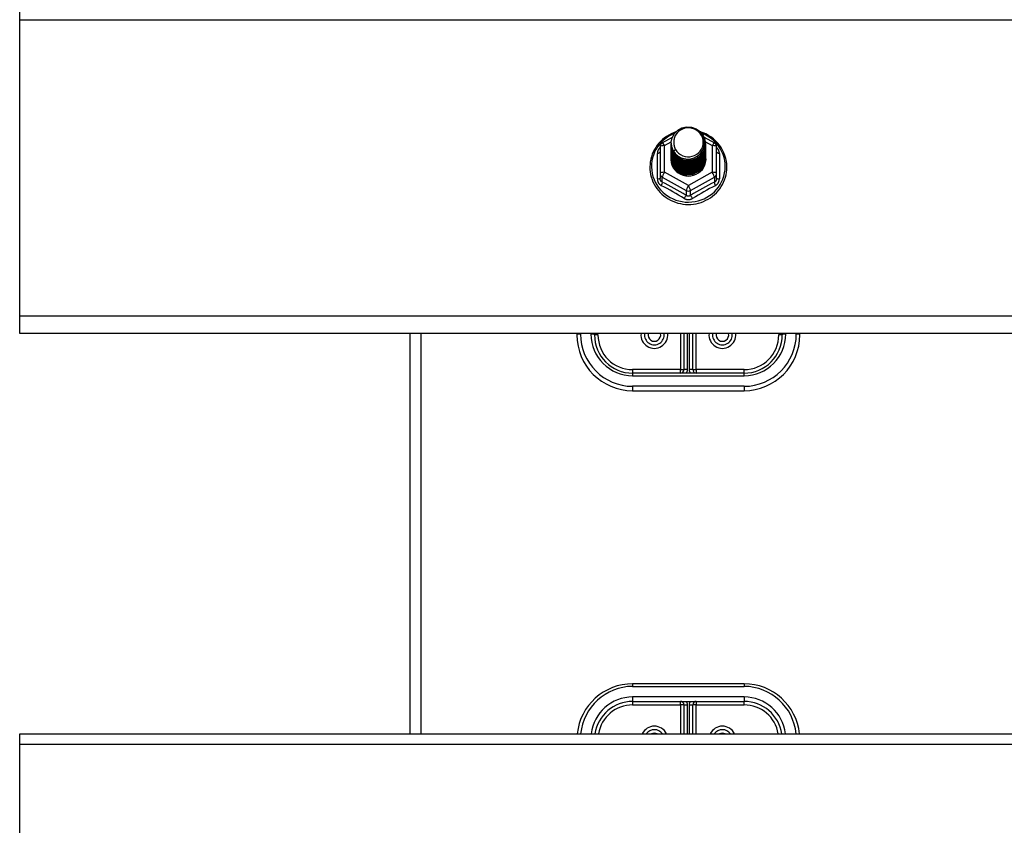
# Model space of a CAD drawing. Header units: inches. Extents: x 96 to 240, y 71 to 103.
# Tile 23 of 77: x 130.61 to 139.44, y 79.43 to 86.66. Entities that reach past the tile are written whole.
import ezdxf

# ---------------------------------------------------------------- set-up
doc = ezdxf.new("R2010")
doc.units = ezdxf.units.IN
doc.header["$MEASUREMENT"] = 0
doc.layers.add('Visible Edges(ANSI)', color=7, linetype='Continuous', lineweight=25)
doc.layers.add('Visible Tangent Edges(ANSI)', color=7, linetype='Continuous', lineweight=25)

msp = doc.modelspace()

# ---------------------------------------------------------------- linework, layer by layer
at = {"layer": 'Visible Edges(ANSI)'}
for p, q in [((130.6077, 86.6573), (130.6077, 86.7505)), ((130.6077, 83.9981), (130.6077, 86.6573)), ((136.3739, 85.5521), (136.4639, 85.6023)), ((136.4541, 85.5504), (136.4541, 85.5508)), ((136.4541, 85.5379), (136.4541, 85.5383)), ((136.4541, 85.5253), (136.4541, 85.5257)), ((136.7488, 85.6038), (136.8414, 85.5521)), ((136.7612, 85.5441), (136.7612, 85.5445)), ((136.7612, 85.5316), (136.7612, 85.532)), ((136.3537, 85.5177), (136.3537, 85.2781)), ((136.4541, 85.5128), (136.4541, 85.5132)), ((136.4541, 85.5003), (136.4541, 85.5007)), ((136.4541, 85.4877), (136.4541, 85.4881)), ((136.4541, 85.4752), (136.4541, 85.4756)), ((136.4541, 85.4626), (136.4541, 85.463)), ((136.4541, 85.4501), (136.4541, 85.4505)), ((136.4541, 85.4376), (136.4541, 85.438)), ((136.7612, 85.5191), (136.7612, 85.5195)), ((136.7612, 85.5065), (136.7612, 85.5069)), ((136.7612, 85.494), (136.7612, 85.4944)), ((136.7612, 85.4814), (136.7612, 85.4819)), ((136.7612, 85.4689), (136.7612, 85.4693)), ((136.7612, 85.4564), (136.7612, 85.4568)), ((136.7612, 85.4438), (136.7612, 85.4442)), ((136.8616, 85.2781), (136.8616, 85.5177)), ((136.4541, 85.425), (136.4541, 85.4254)), ((136.4541, 85.4125), (136.4541, 85.4129)), ((136.7612, 85.4313), (136.7612, 85.4317)), ((136.7612, 85.4188), (136.7612, 85.4192)), ((136.3537, 85.2781), (136.3537, 85.2333)), ((136.5893, 85.2641), (136.5879, 85.2566)), ((136.8616, 85.2333), (136.8616, 85.2781)), ((130.6077, 83.8412), (130.6077, 83.9981)), ((167.2415, 83.8412), (130.6077, 83.8412)), ((134.1077, 83.8412), (134.1077, 80.2505)), ((135.6077, 83.8412), (135.6077, 83.8289)), ((135.7651, 83.8289), (135.7651, 83.8412)), ((136.5683, 83.8412), (136.5683, 83.5179)), ((136.647, 83.5179), (136.647, 83.8412)), ((137.4502, 83.8412), (137.4502, 83.8289)), ((137.6077, 83.8289), (137.6077, 83.8412)), ((137.1077, 83.4864), (136.1077, 83.4864)), ((136.1077, 83.3289), (137.1077, 83.3289)), ((137.1077, 80.699), (136.1077, 80.699)), ((136.1077, 80.5415), (137.1077, 80.5415)), ((136.5683, 80.51), (136.5683, 80.2505)), ((136.647, 80.2505), (136.647, 80.51)), ((130.6077, 80.1573), (130.6077, 80.2505)), ((130.6077, 80.2505), (167.2415, 80.2505)), ((130.6077, 77.4981), (130.6077, 80.1573))]:
    msp.add_line(p, q, dxfattribs=at)
at = {"layer": 'Visible Edges(ANSI)', "flags": 128}
for points in [[(136.4957, 85.651), (136.4737, 85.6428), (136.4523, 85.6332), (136.4316, 85.6222), (136.4117, 85.6099), (136.3928, 85.5963), (136.3748, 85.5814), (136.3579, 85.5654), (136.3422, 85.5483), (136.3277, 85.5302), (136.3146, 85.5111), (136.3028, 85.4913), (136.2924, 85.4706), (136.2835, 85.4494), (136.2761, 85.4276), (136.2703, 85.4053), (136.2661, 85.3827), (136.2635, 85.3599), (136.2625, 85.3369), (136.2631, 85.314), (136.2654, 85.2911), (136.2693, 85.2685), (136.2747, 85.2461), (136.2818, 85.2242), (136.2903, 85.2028), (136.3004, 85.182), (136.3118, 85.162), (136.3247, 85.1427), (136.3389, 85.1244), (136.3544, 85.1071), (136.371, 85.0908), (136.3887, 85.0757), (136.4075, 85.0618), (136.4272, 85.0492), (136.4477, 85.0379), (136.4689, 85.028), (136.4908, 85.0195), (136.5133, 85.0125), (136.5362, 85.007), (136.5594, 85.0031), (136.5828, 85.0006), (136.6064, 84.9998), (136.6299, 85.0005), (136.6534, 85.0027), (136.6766, 85.0065), (136.6995, 85.0118), (136.722, 85.0187), (136.744, 85.027), (136.7653, 85.0367), (136.7859, 85.0479), (136.8057, 85.0603), (136.8246, 85.0741), (136.8424, 85.0891), (136.8592, 85.1052), (136.8748, 85.1225), (136.8891, 85.1407), (136.9021, 85.1598), (136.9138, 85.1798), (136.924, 85.2005), (136.9327, 85.2218), (136.9399, 85.2437), (136.9455, 85.266), (136.9496, 85.2886), (136.952, 85.3115), (136.9528, 85.3344)], [(136.475, 85.4771), (136.4586, 85.5157), (136.4543, 85.5571), (136.4623, 85.5981), (136.4822, 85.6352), (136.5122, 85.6653), (136.5499, 85.686), (136.5923, 85.6956), (136.636, 85.6932), (136.6773, 85.6791), (136.713, 85.6541), (136.7402, 85.6205), (136.7567, 85.5808), (136.7611, 85.5382), (136.753, 85.4961), (136.7332, 85.4579), (136.7032, 85.4266), (136.6655, 85.4047), (136.6231, 85.3939), (136.5795, 85.3951), (136.5381, 85.4081), (136.5024, 85.4318), (136.4751, 85.4643), (136.4587, 85.5029), (136.4542, 85.5443)], [(136.4918, 85.6217), (136.4905, 85.6192), (136.4893, 85.6167), (136.4882, 85.6141), (136.4871, 85.6115), (136.486, 85.6089), (136.485, 85.6063), (136.4841, 85.6036), (136.4832, 85.6009), (136.4824, 85.5982), (136.4817, 85.5955), (136.481, 85.5928), (136.4804, 85.59), (136.4798, 85.5873), (136.4793, 85.5845), (136.4789, 85.5818), (136.4785, 85.579), (136.4782, 85.5762), (136.478, 85.5734), (136.4778, 85.5706), (136.4777, 85.5678), (136.4777, 85.565), (136.4777, 85.5622), (136.4778, 85.5594), (136.4779, 85.5566)], [(136.4936, 85.4524), (136.5164, 85.4336), (136.5426, 85.4194), (136.5711, 85.4106), (136.601, 85.4073), (136.631, 85.4099), (136.6598, 85.4183), (136.6864, 85.432), (136.7096, 85.4507), (136.7284, 85.4736), (136.7421, 85.4997), (136.7499, 85.5279), (136.7517, 85.5572), (136.7471, 85.586), (136.7364, 85.6134), (136.7202, 85.638), (136.6989, 85.6587), (136.6736, 85.6746), (136.6455, 85.6849), (136.6157, 85.6892), (136.5859, 85.6871), (136.5571, 85.6788), (136.5311, 85.6647), (136.5089, 85.6453), (136.4918, 85.6217)], [(136.9528, 85.3344), (136.9517, 85.3607), (136.9485, 85.3868), (136.9433, 85.4126), (136.9359, 85.4379), (136.9265, 85.4625), (136.9151, 85.4864), (136.9019, 85.5093), (136.8869, 85.5311), (136.8701, 85.5518), (136.8517, 85.571), (136.8319, 85.5888), (136.8106, 85.6051), (136.7882, 85.6196), (136.7646, 85.6324), (136.7401, 85.6434), (136.7148, 85.6525)], [(136.4541, 85.5504), (136.4542, 85.5459), (136.4544, 85.5415), (136.4548, 85.537), (136.4553, 85.5325), (136.4559, 85.5281), (136.4567, 85.5237), (136.4576, 85.5193), (136.4587, 85.5149), (136.4599, 85.5106), (136.4612, 85.5063), (136.4627, 85.5021), (136.4643, 85.4979), (136.4661, 85.4937), (136.468, 85.4896), (136.47, 85.4856), (136.4721, 85.4816), (136.4744, 85.4777), (136.4768, 85.4739), (136.4793, 85.4701), (136.4819, 85.4664), (136.4847, 85.4628), (136.4876, 85.4592), (136.4905, 85.4558), (136.4936, 85.4524)], [(136.4541, 85.5379), (136.4554, 85.5187), (136.4593, 85.5), (136.4658, 85.4818), (136.4747, 85.4647), (136.4858, 85.4488), (136.4991, 85.4344), (136.5142, 85.4219), (136.5309, 85.4114), (136.5489, 85.403), (136.5679, 85.3971), (136.5876, 85.3935), (136.6077, 85.3925), (136.6277, 85.3941), (136.6474, 85.3981), (136.6664, 85.4046), (136.6844, 85.4135), (136.7011, 85.4245), (136.7162, 85.4376), (136.7295, 85.4524), (136.7406, 85.4689), (136.7495, 85.4865), (136.756, 85.5052), (136.7599, 85.5245), (136.7612, 85.5441)], [(136.4541, 85.5253), (136.4554, 85.5062), (136.4593, 85.4874), (136.4658, 85.4693), (136.4747, 85.4521), (136.4858, 85.4362), (136.4991, 85.4219), (136.5142, 85.4094), (136.5309, 85.3988), (136.5489, 85.3905), (136.5679, 85.3845), (136.5876, 85.381), (136.6077, 85.38), (136.6277, 85.3815), (136.6474, 85.3856), (136.6664, 85.3921), (136.6844, 85.4009), (136.7011, 85.412), (136.7162, 85.425), (136.7295, 85.4399), (136.7406, 85.4563), (136.7495, 85.474), (136.756, 85.4926), (136.7599, 85.512), (136.7612, 85.5316)], [(136.7611, 85.5381), (136.7605, 85.5179), (136.7572, 85.498), (136.7512, 85.4786), (136.7426, 85.4602), (136.7316, 85.4431), (136.7184, 85.4276), (136.7031, 85.4139), (136.6862, 85.4023), (136.6678, 85.3931), (136.6483, 85.3862), (136.6281, 85.382), (136.6076, 85.3804), (136.587, 85.3815), (136.5668, 85.3852), (136.5474, 85.3915), (136.529, 85.4003), (136.5121, 85.4113), (136.4968, 85.4245), (136.4836, 85.4395), (136.4726, 85.4561), (136.464, 85.4739), (136.4581, 85.4928), (136.4548, 85.5122), (136.4542, 85.5318)], [(136.7611, 85.5255), (136.7605, 85.5053), (136.7572, 85.4854), (136.7512, 85.4661), (136.7426, 85.4477), (136.7316, 85.4306), (136.7184, 85.4151), (136.7031, 85.4014), (136.6862, 85.3898), (136.6678, 85.3805), (136.6483, 85.3737), (136.6281, 85.3695), (136.6076, 85.3679), (136.587, 85.3689), (136.5668, 85.3727), (136.5474, 85.379), (136.529, 85.3877), (136.5121, 85.3988), (136.4968, 85.412), (136.4836, 85.427), (136.4726, 85.4436), (136.464, 85.4614), (136.4581, 85.4802), (136.4548, 85.4996), (136.4542, 85.5193)], [(136.4779, 85.5566), (136.4778, 85.5538), (136.4777, 85.551), (136.4777, 85.5481), (136.4778, 85.5453), (136.4779, 85.5425), (136.4781, 85.5397), (136.4783, 85.537), (136.4787, 85.5342), (136.479, 85.5314), (136.4795, 85.5286), (136.48, 85.5259), (136.4806, 85.5231), (136.4812, 85.5204), (136.4819, 85.5177), (136.4826, 85.515), (136.4835, 85.5123), (136.4843, 85.5096), (136.4853, 85.5069), (136.4863, 85.5043), (136.4873, 85.5017), (136.4885, 85.4991), (136.4896, 85.4965), (136.4909, 85.494), (136.4922, 85.4915)], [(136.4541, 85.5128), (136.4554, 85.4937), (136.4593, 85.4749), (136.4658, 85.4568), (136.4747, 85.4396), (136.4858, 85.4237), (136.4991, 85.4094), (136.5142, 85.3968), (136.5309, 85.3863), (136.5489, 85.378), (136.5679, 85.372), (136.5876, 85.3685), (136.6077, 85.3675), (136.6277, 85.369), (136.6474, 85.373), (136.6664, 85.3795), (136.6844, 85.3884), (136.7011, 85.3994), (136.7162, 85.4125), (136.7295, 85.4274), (136.7406, 85.4438), (136.7495, 85.4615), (136.756, 85.4801), (136.7599, 85.4994), (136.7612, 85.5191)], [(136.4541, 85.5003), (136.4554, 85.4811), (136.4593, 85.4623), (136.4658, 85.4442), (136.4747, 85.4271), (136.4858, 85.4112), (136.4991, 85.3968), (136.5142, 85.3843), (136.5309, 85.3738), (136.5489, 85.3654), (136.5679, 85.3594), (136.5876, 85.3559), (136.6077, 85.3549), (136.6277, 85.3564), (136.6474, 85.3605), (136.6664, 85.367), (136.6844, 85.3758), (136.7011, 85.3869), (136.7162, 85.4), (136.7295, 85.4148), (136.7406, 85.4312), (136.7495, 85.4489), (136.756, 85.4676), (136.7599, 85.4869), (136.7612, 85.5065)], [(136.4541, 85.4877), (136.4554, 85.4686), (136.4593, 85.4498), (136.4658, 85.4317), (136.4747, 85.4145), (136.4858, 85.3986), (136.4991, 85.3843), (136.5142, 85.3717), (136.5309, 85.3612), (136.5489, 85.3529), (136.5679, 85.3469), (136.5876, 85.3434), (136.6077, 85.3424), (136.6277, 85.3439), (136.6474, 85.348), (136.6664, 85.3545), (136.6844, 85.3633), (136.7011, 85.3744), (136.7162, 85.3874), (136.7295, 85.4023), (136.7406, 85.4187), (136.7495, 85.4364), (136.756, 85.455), (136.7599, 85.4743), (136.7612, 85.494)], [(136.4541, 85.4752), (136.4554, 85.4561), (136.4593, 85.4373), (136.4658, 85.4191), (136.4747, 85.402), (136.4858, 85.3861), (136.4991, 85.3718), (136.5142, 85.3592), (136.5309, 85.3487), (136.5489, 85.3404), (136.5679, 85.3344), (136.5876, 85.3308), (136.6077, 85.3298), (136.6277, 85.3314), (136.6474, 85.3354), (136.6664, 85.3419), (136.6844, 85.3508), (136.7011, 85.3618), (136.7162, 85.3749), (136.7295, 85.3898), (136.7406, 85.4062), (136.7495, 85.4238), (136.756, 85.4425), (136.7599, 85.4618), (136.7612, 85.4814)], [(136.4541, 85.4626), (136.4554, 85.4435), (136.4593, 85.4247), (136.4658, 85.4066), (136.4747, 85.3894), (136.4858, 85.3736), (136.4991, 85.3592), (136.5142, 85.3467), (136.5309, 85.3361), (136.5489, 85.3278), (136.5679, 85.3218), (136.5876, 85.3183), (136.6077, 85.3173), (136.6277, 85.3188), (136.6474, 85.3229), (136.6664, 85.3294), (136.6844, 85.3382), (136.7011, 85.3493), (136.7162, 85.3624), (136.7295, 85.3772), (136.7406, 85.3936), (136.7495, 85.4113), (136.756, 85.43), (136.7599, 85.4493), (136.7612, 85.4689)], [(136.4541, 85.4501), (136.4554, 85.431), (136.4593, 85.4122), (136.4658, 85.3941), (136.4747, 85.3769), (136.4858, 85.361), (136.4991, 85.3467), (136.5142, 85.3341), (136.5309, 85.3236), (136.5489, 85.3153), (136.5679, 85.3093), (136.5876, 85.3058), (136.6077, 85.3048), (136.6277, 85.3063), (136.6474, 85.3103), (136.6664, 85.3168), (136.6844, 85.3257), (136.7011, 85.3367), (136.7162, 85.3498), (136.7295, 85.3647), (136.7406, 85.3811), (136.7495, 85.3988), (136.756, 85.4174), (136.7599, 85.4367), (136.7612, 85.4564)], [(136.4541, 85.4376), (136.4554, 85.4184), (136.4593, 85.3997), (136.4658, 85.3815), (136.4747, 85.3644), (136.4858, 85.3485), (136.4991, 85.3341), (136.5142, 85.3216), (136.5309, 85.3111), (136.5489, 85.3027), (136.5679, 85.2968), (136.5876, 85.2932), (136.6077, 85.2922), (136.6277, 85.2938), (136.6474, 85.2978), (136.6664, 85.3043), (136.6844, 85.3132), (136.7011, 85.3242), (136.7162, 85.3373), (136.7295, 85.3521), (136.7406, 85.3685), (136.7495, 85.3862), (136.756, 85.4049), (136.7599, 85.4242), (136.7612, 85.4438)], [(136.7611, 85.513), (136.7605, 85.4928), (136.7572, 85.4729), (136.7512, 85.4535), (136.7426, 85.4352), (136.7316, 85.4181), (136.7184, 85.4025), (136.7031, 85.3888), (136.6862, 85.3773), (136.6678, 85.368), (136.6483, 85.3612), (136.6281, 85.3569), (136.6076, 85.3553), (136.587, 85.3564), (136.5668, 85.3601), (136.5474, 85.3664), (136.529, 85.3752), (136.5121, 85.3863), (136.4968, 85.3994), (136.4836, 85.4144), (136.4726, 85.431), (136.464, 85.4489), (136.4581, 85.4677), (136.4548, 85.4871), (136.4542, 85.5067)], [(136.7611, 85.5005), (136.7605, 85.4803), (136.7572, 85.4603), (136.7512, 85.441), (136.7426, 85.4226), (136.7316, 85.4055), (136.7184, 85.39), (136.7031, 85.3763), (136.6862, 85.3647), (136.6678, 85.3554), (136.6483, 85.3486), (136.6281, 85.3444), (136.6076, 85.3428), (136.587, 85.3439), (136.5668, 85.3476), (136.5474, 85.3539), (136.529, 85.3627), (136.5121, 85.3737), (136.4968, 85.3869), (136.4836, 85.4019), (136.4726, 85.4185), (136.464, 85.4363), (136.4581, 85.4551), (136.4548, 85.4745), (136.4542, 85.4942)], [(136.7611, 85.4879), (136.7605, 85.4677), (136.7572, 85.4478), (136.7512, 85.4285), (136.7426, 85.4101), (136.7316, 85.393), (136.7184, 85.3774), (136.7031, 85.3638), (136.6862, 85.3522), (136.6678, 85.3429), (136.6483, 85.3361), (136.6281, 85.3318), (136.6076, 85.3302), (136.587, 85.3313), (136.5668, 85.3351), (136.5474, 85.3414), (136.529, 85.3501), (136.5121, 85.3612), (136.4968, 85.3743), (136.4836, 85.3894), (136.4726, 85.4059), (136.464, 85.4238), (136.4581, 85.4426), (136.4548, 85.462), (136.4542, 85.4817)], [(136.7611, 85.4754), (136.7605, 85.4552), (136.7572, 85.4353), (136.7512, 85.4159), (136.7426, 85.3975), (136.7316, 85.3804), (136.7184, 85.3649), (136.7031, 85.3512), (136.6862, 85.3397), (136.6678, 85.3304), (136.6483, 85.3235), (136.6281, 85.3193), (136.6076, 85.3177), (136.587, 85.3188), (136.5668, 85.3225), (136.5474, 85.3288), (136.529, 85.3376), (136.5121, 85.3487), (136.4968, 85.3618), (136.4836, 85.3768), (136.4726, 85.3934), (136.464, 85.4113), (136.4581, 85.4301), (136.4548, 85.4495), (136.4542, 85.4691)], [(136.7611, 85.4628), (136.7605, 85.4427), (136.7572, 85.4227), (136.7512, 85.4034), (136.7426, 85.385), (136.7316, 85.3679), (136.7184, 85.3524), (136.7031, 85.3387), (136.6862, 85.3271), (136.6678, 85.3178), (136.6483, 85.311), (136.6281, 85.3068), (136.6076, 85.3052), (136.587, 85.3062), (136.5668, 85.31), (136.5474, 85.3163), (136.529, 85.3251), (136.5121, 85.3361), (136.4968, 85.3493), (136.4836, 85.3643), (136.4726, 85.3809), (136.464, 85.3987), (136.4581, 85.4175), (136.4548, 85.4369), (136.4542, 85.4566)], [(136.7611, 85.4503), (136.7605, 85.4301), (136.7572, 85.4102), (136.7512, 85.3909), (136.7426, 85.3725), (136.7316, 85.3554), (136.7184, 85.3398), (136.7031, 85.3262), (136.6862, 85.3146), (136.6678, 85.3053), (136.6483, 85.2985), (136.6281, 85.2942), (136.6076, 85.2926), (136.587, 85.2937), (136.5668, 85.2974), (136.5474, 85.3037), (136.529, 85.3125), (136.5121, 85.3236), (136.4968, 85.3367), (136.4836, 85.3517), (136.4726, 85.3683), (136.464, 85.3862), (136.4581, 85.405), (136.4548, 85.4244), (136.4542, 85.444)], [(136.7611, 85.4378), (136.7605, 85.4176), (136.7572, 85.3976), (136.7512, 85.3783), (136.7426, 85.3599), (136.7316, 85.3428), (136.7184, 85.3273), (136.7031, 85.3136), (136.6862, 85.302), (136.6678, 85.2928), (136.6483, 85.2859), (136.6281, 85.2817), (136.6076, 85.2801), (136.587, 85.2812), (136.5668, 85.2849), (136.5474, 85.2912), (136.529, 85.3), (136.5121, 85.311), (136.4968, 85.3242), (136.4836, 85.3392), (136.4726, 85.3558), (136.464, 85.3736), (136.4581, 85.3924), (136.4548, 85.4118), (136.4542, 85.4315)], [(136.4922, 85.4915), (136.4914, 85.4909), (136.4907, 85.4903), (136.49, 85.4897), (136.4893, 85.4891), (136.4886, 85.4885), (136.4879, 85.4879), (136.4872, 85.4873), (136.4864, 85.4867), (136.4857, 85.4861), (136.485, 85.4855), (136.4843, 85.4849), (136.4836, 85.4843), (136.4829, 85.4837), (136.4822, 85.4831), (136.4814, 85.4825), (136.4807, 85.4819), (136.48, 85.4813), (136.4793, 85.4807), (136.4786, 85.4801), (136.4779, 85.4795), (136.4772, 85.4789), (136.4764, 85.4783), (136.4757, 85.4777), (136.475, 85.4771)], [(136.4541, 85.425), (136.4554, 85.4059), (136.4593, 85.3871), (136.4658, 85.369), (136.4747, 85.3518), (136.4858, 85.3359), (136.4991, 85.3216), (136.5142, 85.3091), (136.5309, 85.2985), (136.5489, 85.2902), (136.5679, 85.2842), (136.5876, 85.2807), (136.6077, 85.2797), (136.6277, 85.2812), (136.6474, 85.2853), (136.6664, 85.2918), (136.6844, 85.3006), (136.7011, 85.3117), (136.7162, 85.3247), (136.7295, 85.3396), (136.7406, 85.356), (136.7495, 85.3737), (136.756, 85.3923), (136.7599, 85.4116), (136.7612, 85.4313)], [(136.4541, 85.4125), (136.4554, 85.3934), (136.4593, 85.3746), (136.4658, 85.3564), (136.4747, 85.3393), (136.4858, 85.3234), (136.4991, 85.3091), (136.5142, 85.2965), (136.5309, 85.286), (136.5489, 85.2777), (136.5679, 85.2717), (136.5876, 85.2682), (136.6077, 85.2671), (136.6277, 85.2687), (136.6474, 85.2727), (136.6664, 85.2792), (136.6844, 85.2881), (136.7011, 85.2991), (136.7162, 85.3122), (136.7295, 85.3271), (136.7406, 85.3435), (136.7495, 85.3611), (136.756, 85.3798), (136.7599, 85.3991), (136.7612, 85.4188)], [(136.7611, 85.4252), (136.7605, 85.405), (136.7572, 85.3851), (136.7512, 85.3658), (136.7426, 85.3474), (136.7316, 85.3303), (136.7184, 85.3148), (136.7031, 85.3011), (136.6862, 85.2895), (136.6678, 85.2802), (136.6483, 85.2734), (136.6281, 85.2691), (136.6076, 85.2676), (136.587, 85.2686), (136.5668, 85.2724), (136.5474, 85.2787), (136.529, 85.2874), (136.5121, 85.2985), (136.4968, 85.3117), (136.4836, 85.3267), (136.4726, 85.3432), (136.464, 85.3611), (136.4581, 85.3799), (136.4548, 85.3993), (136.4542, 85.419)], [(136.5879, 85.2566), (136.5797, 85.258), (136.5715, 85.2598), (136.5635, 85.262), (136.5556, 85.2646), (136.5479, 85.2676), (136.5404, 85.271), (136.533, 85.2748), (136.5259, 85.279), (136.519, 85.2836), (136.5124, 85.2884), (136.5061, 85.2937), (136.5001, 85.2992), (136.4944, 85.3051), (136.489, 85.3112), (136.484, 85.3176), (136.4793, 85.3243), (136.4751, 85.3312), (136.4712, 85.3383), (136.4678, 85.3456), (136.4648, 85.3531), (136.4622, 85.3607), (136.46, 85.3685), (136.4583, 85.3763), (136.457, 85.3842)], [(136.7611, 85.4127), (136.7611, 85.4126), (136.7611, 85.4125), (136.7611, 85.4124), (136.7611, 85.4123), (136.7611, 85.4122), (136.7611, 85.4121), (136.7611, 85.412), (136.7611, 85.4119), (136.7611, 85.4118), (136.7611, 85.4117), (136.7611, 85.4116), (136.7611, 85.4116), (136.7611, 85.4115), (136.7611, 85.4114), (136.7611, 85.4113), (136.7611, 85.4112), (136.7611, 85.4111), (136.7611, 85.411), (136.7611, 85.4109), (136.7611, 85.4108), (136.7611, 85.4107), (136.7611, 85.4106), (136.7611, 85.4105), (136.7611, 85.4104)]]:
    msp.add_lwpolyline(points, dxfattribs=at)
at = {"layer": 'Visible Edges(ANSI)'}
for centre, radius, start, end in [((136.3931, 85.5177), 0.0394, 119.17447, 180), ((136.8222, 85.5177), 0.0394, 0, 60.82553), ((136.1077, 83.8289), 0.5, 180, 270), ((136.1077, 83.8289), 0.3425, 180, 270), ((136.3025, 83.8289), 0.0886, 172.04133, 7.95867), ((136.9128, 83.8289), 0.0886, 172.04133, 7.95867), ((137.1077, 83.8289), 0.3425, 270, 0), ((137.1077, 83.8289), 0.5, 270, 0), ((136.5368, 83.5179), 0.0315, 270, 0), ((136.6785, 83.5179), 0.0315, 180, 270), ((136.1077, 80.199), 0.5, 90, 174.09601), ((137.1077, 80.199), 0.5, 5.90399, 90), ((136.1077, 80.199), 0.3425, 90, 171.36411), ((136.5368, 80.51), 0.0315, 0, 90), ((136.6785, 80.51), 0.0315, 90, 180), ((137.1077, 80.199), 0.3425, 8.63589, 90), ((136.3025, 80.199), 0.0886, 35.4926, 144.5074), ((136.9128, 80.199), 0.0886, 35.4926, 144.5074)]:
    msp.add_arc(centre, radius, start, end, dxfattribs=at)
for centre, major_axis, start_param, end_param in [((136.6077, 85.5569), (0.1339, 0), 3.671471, 8.899926), ((136.6077, 85.4079), (-0.1585, 0), 6.031816, 9.674875), ((136.6077, 85.5519), (0.1535, 0), 3.669461, 3.875388)]:
    msp.add_ellipse(centre, major_axis=major_axis, ratio=0.966998, start_param=start_param, end_param=end_param, dxfattribs=at)
at = {"layer": 'Visible Tangent Edges(ANSI)'}
for p, q in [((130.6077, 86.6573), (167.2415, 86.6573)), ((136.3931, 85.5277), (136.4546, 85.562)), ((136.3931, 85.2881), (136.3931, 85.5277)), ((136.7601, 85.5624), (136.8222, 85.5277)), ((136.8222, 85.5277), (136.8222, 85.2881)), ((136.3295, 85.2304), (136.3295, 85.4576)), ((136.8858, 85.4576), (136.8858, 85.2304)), ((136.6077, 85.1683), (136.3931, 85.2881)), ((136.8222, 85.2881), (136.6077, 85.1683)), ((136.3734, 85.2451), (136.588, 85.1253)), ((136.3734, 85.2003), (136.3734, 85.2451)), ((136.6273, 85.1253), (136.8419, 85.2451)), ((136.8419, 85.2451), (136.8419, 85.2003)), ((136.588, 85.1253), (136.588, 85.0805)), ((136.6273, 85.0805), (136.6273, 85.1253)), ((167.2415, 83.9981), (130.6077, 83.9981)), ((134.2067, 83.8412), (134.2067, 80.2505)), ((135.6392, 83.837), (135.6392, 83.8412)), ((135.7336, 83.8412), (135.7336, 83.837)), ((135.7966, 83.8289), (135.7651, 83.8289)), ((135.7966, 83.8289), (135.7966, 83.8412)), ((136.5368, 83.8412), (136.5368, 83.5179)), ((136.5998, 83.5179), (136.5998, 83.8412)), ((136.6155, 83.8412), (136.6155, 83.5179)), ((136.6785, 83.5179), (136.6785, 83.8412)), ((137.4187, 83.8412), (137.4187, 83.8289)), ((137.4502, 83.8289), (137.4187, 83.8289)), ((137.4817, 83.837), (137.4817, 83.8412)), ((137.5762, 83.8412), (137.5762, 83.837)), ((136.5368, 83.5179), (136.1077, 83.5179)), ((136.1077, 83.5179), (136.1077, 83.4864)), ((136.5368, 83.4864), (136.5368, 83.5179)), ((136.5368, 83.5179), (136.5683, 83.5179)), ((136.5998, 83.5179), (136.5683, 83.5179)), ((136.647, 83.5179), (136.6155, 83.5179)), ((136.647, 83.5179), (136.6785, 83.5179)), ((137.1077, 83.5179), (136.6785, 83.5179)), ((136.6785, 83.5179), (136.6785, 83.4864)), ((137.1077, 83.4864), (137.1077, 83.5179)), ((136.1077, 83.4864), (136.1077, 83.463)), ((136.1077, 83.463), (137.1077, 83.463)), ((137.1077, 83.463), (137.1077, 83.4864)), ((137.1077, 83.3685), (136.1077, 83.3685)), ((136.1077, 83.3685), (136.1077, 83.3289)), ((137.1077, 83.3685), (137.1077, 83.3289)), ((136.1077, 80.699), (136.1077, 80.6756)), ((136.1077, 80.6756), (137.1077, 80.6756)), ((137.1077, 80.699), (137.1077, 80.6756)), ((137.1077, 80.5811), (136.1077, 80.5811)), ((136.1077, 80.5811), (136.1077, 80.5415)), ((137.1077, 80.5811), (137.1077, 80.5415)), ((136.1077, 80.5415), (136.1077, 80.51)), ((136.1077, 80.51), (136.5368, 80.51)), ((136.5368, 80.51), (136.5368, 80.5415)), ((136.5368, 80.51), (136.5368, 80.2505)), ((136.5683, 80.51), (136.5368, 80.51)), ((136.5683, 80.51), (136.5998, 80.51)), ((136.5998, 80.2505), (136.5998, 80.51)), ((136.6155, 80.51), (136.6155, 80.2505)), ((136.6155, 80.51), (136.647, 80.51)), ((136.6785, 80.51), (136.647, 80.51)), ((136.6785, 80.5415), (136.6785, 80.51)), ((136.6785, 80.51), (137.1077, 80.51)), ((136.6785, 80.2505), (136.6785, 80.51)), ((137.1077, 80.51), (137.1077, 80.5415)), ((130.6077, 80.1573), (167.2415, 80.1573))]:
    msp.add_line(p, q, dxfattribs=at)
at = {"layer": 'Visible Tangent Edges(ANSI)', "flags": 128}
for points in [[(136.3537, 85.5102), (136.3518, 85.5084), (136.35, 85.5066), (136.3483, 85.5047), (136.3466, 85.5028), (136.345, 85.5008), (136.3434, 85.4987), (136.342, 85.4966), (136.3406, 85.4945), (136.3393, 85.4924), (136.338, 85.4902), (136.3369, 85.4879), (136.3358, 85.4857), (136.3348, 85.4834), (136.3339, 85.4811), (136.333, 85.4788), (136.3323, 85.4765), (136.3316, 85.4741), (136.3311, 85.4717), (136.3306, 85.4694), (136.3302, 85.467), (136.3299, 85.4646), (136.3297, 85.4623), (136.3295, 85.4599), (136.3295, 85.4576)], [(136.8858, 85.4576), (136.8858, 85.4599), (136.8856, 85.4623), (136.8854, 85.4646), (136.8851, 85.467), (136.8847, 85.4694), (136.8842, 85.4717), (136.8837, 85.4741), (136.883, 85.4765), (136.8823, 85.4788), (136.8814, 85.4811), (136.8805, 85.4834), (136.8795, 85.4857), (136.8785, 85.4879), (136.8773, 85.4902), (136.876, 85.4924), (136.8747, 85.4945), (136.8733, 85.4966), (136.8719, 85.4987), (136.8703, 85.5008), (136.8687, 85.5028), (136.867, 85.5047), (136.8653, 85.5066), (136.8635, 85.5084), (136.8616, 85.5102)], [(136.3295, 85.2304), (136.3296, 85.2271), (136.3298, 85.2238), (136.3301, 85.2206), (136.3306, 85.2174), (136.3312, 85.2142), (136.332, 85.211), (136.3329, 85.2079), (136.334, 85.2049), (136.3352, 85.2019), (136.3365, 85.199), (136.3379, 85.1961), (136.3395, 85.1933), (136.3412, 85.1906), (136.343, 85.188), (136.345, 85.1855), (136.347, 85.1831), (136.3492, 85.1808), (136.3514, 85.1785), (136.3538, 85.1765), (136.3562, 85.1745), (136.3588, 85.1726), (136.3614, 85.1709), (136.3641, 85.1693), (136.3668, 85.1678)], [(136.3734, 85.2003), (136.372, 85.201), (136.3705, 85.2018), (136.3692, 85.2026), (136.3678, 85.2036), (136.3665, 85.2046), (136.3653, 85.2056), (136.3641, 85.2067), (136.363, 85.2079), (136.3619, 85.2092), (136.3609, 85.2105), (136.3599, 85.2119), (136.359, 85.2133), (136.3582, 85.2147), (136.3574, 85.2163), (136.3567, 85.2178), (136.3561, 85.2194), (136.3555, 85.2211), (136.3551, 85.2227), (136.3546, 85.2244), (136.3543, 85.2262), (136.354, 85.2279), (136.3539, 85.2297), (136.3538, 85.2315), (136.3537, 85.2333)], [(136.8616, 85.2333), (136.8616, 85.2315), (136.8614, 85.2297), (136.8613, 85.2279), (136.861, 85.2262), (136.8607, 85.2244), (136.8603, 85.2227), (136.8598, 85.2211), (136.8592, 85.2194), (136.8586, 85.2178), (136.8579, 85.2163), (136.8571, 85.2147), (136.8563, 85.2133), (136.8554, 85.2119), (136.8544, 85.2105), (136.8534, 85.2092), (136.8524, 85.2079), (136.8512, 85.2067), (136.85, 85.2056), (136.8488, 85.2046), (136.8475, 85.2036), (136.8461, 85.2026), (136.8448, 85.2018), (136.8434, 85.201), (136.8419, 85.2003)], [(136.8485, 85.1678), (136.8512, 85.1693), (136.8539, 85.1709), (136.8565, 85.1726), (136.8591, 85.1745), (136.8615, 85.1765), (136.8639, 85.1785), (136.8661, 85.1808), (136.8683, 85.1831), (136.8703, 85.1855), (136.8723, 85.188), (136.8741, 85.1906), (136.8758, 85.1933), (136.8774, 85.1961), (136.8788, 85.199), (136.8801, 85.2019), (136.8813, 85.2049), (136.8824, 85.2079), (136.8833, 85.211), (136.8841, 85.2142), (136.8847, 85.2174), (136.8852, 85.2206), (136.8855, 85.2238), (136.8858, 85.2271), (136.8858, 85.2304)], [(136.5703, 85.0542), (136.5731, 85.0526), (136.576, 85.051), (136.579, 85.0497), (136.5821, 85.0484), (136.5851, 85.0473), (136.5883, 85.0463), (136.5915, 85.0455), (136.5947, 85.0448), (136.5979, 85.0443), (136.6011, 85.0439), (136.6044, 85.0437), (136.6077, 85.0436), (136.611, 85.0437), (136.6142, 85.0439), (136.6175, 85.0443), (136.6207, 85.0448), (136.6239, 85.0455), (136.6271, 85.0463), (136.6302, 85.0473), (136.6333, 85.0484), (136.6363, 85.0497), (136.6393, 85.0511), (136.6422, 85.0526), (136.645, 85.0542)], [(136.6273, 85.0805), (136.6259, 85.0796), (136.6243, 85.0787), (136.6228, 85.0779), (136.6212, 85.0772), (136.6195, 85.0766), (136.6179, 85.076), (136.6162, 85.0755), (136.6145, 85.0752), (136.6128, 85.0749), (136.6111, 85.0746), (136.6094, 85.0745), (136.6077, 85.0745), (136.6059, 85.0745), (136.6042, 85.0746), (136.6025, 85.0748), (136.6008, 85.0751), (136.5991, 85.0755), (136.5974, 85.076), (136.5958, 85.0766), (136.5942, 85.0772), (136.5926, 85.0779), (136.591, 85.0787), (136.5895, 85.0796), (136.588, 85.0805)]]:
    msp.add_lwpolyline(points, dxfattribs=at)
at = {"layer": 'Visible Tangent Edges(ANSI)'}
for centre, radius, start, end in [((136.1077, 83.837), 0.4685, 180, 270), ((136.1077, 83.837), 0.374, 180, 270), ((136.1077, 83.8289), 0.311, 180, 270), ((136.3025, 83.8289), 0.1201, 174.13749, 5.86251), ((136.3025, 83.8289), 0.0571, 167.59329, 12.40671), ((136.9128, 83.8289), 0.1201, 174.13749, 5.86251), ((136.9128, 83.8289), 0.0571, 167.59329, 12.40671), ((137.1077, 83.837), 0.4685, 270, 0), ((137.1077, 83.837), 0.374, 270, 0), ((137.1077, 83.8289), 0.311, 270, 0), ((136.5368, 83.5179), 0.063, 330, 0), ((136.6785, 83.5179), 0.063, 180, 210), ((136.1077, 80.2071), 0.4685, 90, 174.684), ((137.1077, 80.2071), 0.4685, 5.316, 90), ((136.1077, 80.2071), 0.374, 90, 173.33555), ((137.1077, 80.2071), 0.374, 6.66445, 90), ((136.1077, 80.199), 0.311, 90, 170.48184), ((136.5368, 80.51), 0.063, 0, 30), ((136.6785, 80.51), 0.063, 150, 180), ((137.1077, 80.199), 0.311, 9.51816, 90), ((136.3025, 80.199), 0.1201, 25.36035, 154.63965), ((136.9128, 80.199), 0.1201, 25.36035, 154.63965), ((136.3025, 80.199), 0.0571, 64.28027, 115.71973), ((136.9128, 80.199), 0.0571, 64.28027, 115.71973)]:
    msp.add_arc(centre, radius, start, end, dxfattribs=at)
for centre, major_axis, ratio, start_param, end_param in [((136.6077, 85.3404), (0.3308, 0), 0.966998, 1.955468, 7.482801), ((136.3931, 85.5177), (-0.0394, 0), 0.254784, 4.712389, 6.283185), ((136.3931, 85.5177), (-0.0192, 0.0344), 0.127392, 4.936728, 6.283185), ((136.8222, 85.5177), (0.0192, 0.0344), 0.127392, 0, 1.346458), ((136.8222, 85.5177), (0.0394, 0), 0.254784, 0, 1.570796), ((136.3143, 85.4729), (0.0394, 0), 0.420933, 5.107073, 6.283185), ((136.901, 85.4729), (-0.0394, 0), 0.420933, 0, 1.176113), ((136.3931, 85.2781), (-0.0394, 0), 0.254784, 4.712389, 6.283185), ((136.3931, 85.2781), (-0.0394, 0), 0.966998, 0, 1.047198), ((136.3931, 85.2781), (-0.0192, -0.0344), 0.127392, 4.48805, 6.058847), ((136.8222, 85.2781), (0.0394, 0), 0.254784, 0, 1.570796), ((136.8222, 85.2781), (0.0192, -0.0344), 0.127392, 0.224339, 1.795135), ((136.8222, 85.2781), (0.0394, 0), 0.966998, 5.235988, 6.283185), ((136.3143, 85.2333), (0.0394, 0), 0.080687, 5.107073, 6.283185), ((136.3537, 85.1673), (0.0178, 0.0351), 0.295528, 4.874003, 6.050115), ((136.4807, 84.9638), (-0.6046, 0.361), 0.220649, 4.666525, 5.020223), ((136.7346, 84.9638), (-0.6046, -0.361), 0.220649, 4.404555, 4.758253), ((136.8616, 85.1673), (-0.0178, 0.0351), 0.295528, 0.23307, 1.409183), ((136.901, 85.2333), (-0.0394, 0), 0.080687, 0, 1.176113), ((136.4686, 84.9435), (0.5734, -0.3423), 0.220649, 1.524932, 1.878631), ((136.6077, 85.1583), (-0.0192, -0.0344), 0.127392, 4.48805, 6.058847), ((136.6077, 85.1583), (0.0394, 0), 0.966998, 4.18879, 5.235988), ((136.6077, 85.1583), (0.0192, -0.0344), 0.127392, 0.224339, 1.795135), ((136.7467, 84.9435), (0.5734, 0.3423), 0.220649, 1.262962, 1.61666), ((136.5683, 85.0476), (0.0205, 0.0336), 0.044718, 0.222707, 1.398819), ((136.647, 85.0476), (-0.0205, 0.0336), 0.044718, 4.884366, 6.060479), ((135.6392, 83.8289), (-0.0315, 0), 0.254784, 4.712389, 6.283185), ((135.7336, 83.8289), (0.0315, 0), 0.254784, 0, 1.570796), ((137.4817, 83.8289), (-0.0315, 0), 0.254784, 4.712389, 6.283185), ((137.5762, 83.8289), (0.0315, 0), 0.254784, 0, 1.570796)]:
    msp.add_ellipse(centre, major_axis=major_axis, ratio=ratio, start_param=start_param, end_param=end_param, dxfattribs=at)

doc.saveas('drawing.dxf')
